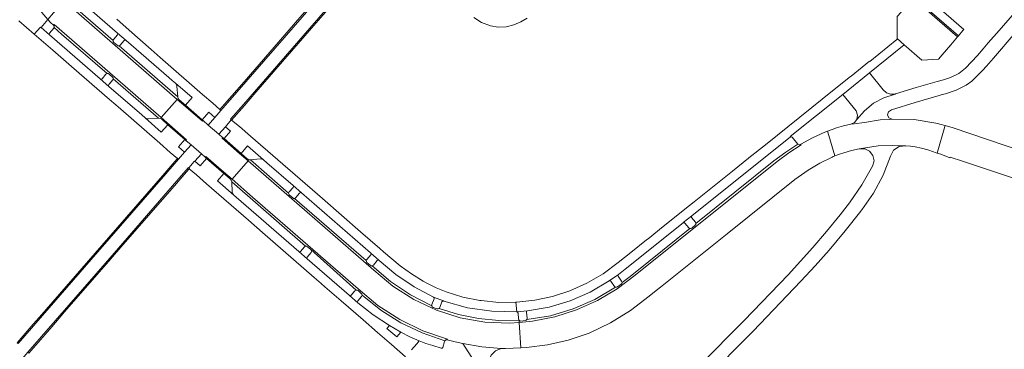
# Model space of a CAD drawing. Header units: metres. Extents: x 166325 to 190320, y 381923 to 404576.
# Tile 123 of 256: x 167360 to 167587, y 386652 to 386728. Entities that reach past the tile are written whole.
import ezdxf

# ---------------------------------------------------------------- set-up
doc = ezdxf.new("R2010")
doc.units = ezdxf.units.M
doc.layers.add('B-WE-VH-VERHARDING_ASFALT-GV', color=8, linetype='Continuous', lineweight=18)
doc.layers.add('B-WE-VH-VERHARDING_BETONSTRAATSTEEN-GV', color=8, linetype='Continuous', lineweight=18)

msp = doc.modelspace()

# ---------------------------------------------------------------- linework, layer by layer
at = {"layer": 'B-WE-VH-VERHARDING_ASFALT-GV', "flags": 128}
for points in [[(167427.3, 386731.011), (167408.141, 386708.98), (167406.498, 386707.091), (167405.128, 386705.512), (167403.608, 386703.763), (167406.04, 386701.661), (167407.562, 386703.386), (167408.925, 386704.977), (167408.761, 386705.117), (167411.705, 386708.502), (167427.004, 386726.091), (167445.638, 386747.515)], [(167597.334, 386738.985), (167585.704, 386725.563), (167583.219, 386722.696), (167582.008, 386721.298), (167582, 386721.289), (167580.694, 386719.794), (167577.942, 386716.846), (167576.434, 386715.639), (167574.699, 386714.792), (167574.508, 386714.726), (167574.315, 386714.664), (167572.883, 386714.176), (167571.43, 386713.755), (167566.602, 386712.408), (167561.819, 386710.911), (167561.746, 386710.894), (167559.181, 386710.05), (167556.809, 386708.761), (167554.704, 386707.069), (167552.936, 386705.029), (167552.373, 386704.333), (167551.561, 386703.955), (167552.344, 386704.055), (167554.739, 386704.361), (167558.297, 386704.935), (167560.462, 386705.07), (167561.063, 386705.107), (167560.343, 386705.395), (167560.009, 386706.095), (167560.237, 386706.836), (167560.906, 386707.227), (167566.363, 386708.987), (167571.874, 386710.571), (167572.619, 386710.77), (167573.361, 386710.952), (167575.793, 386711.808), (167578.103, 386712.953), (167579.393, 386713.89), (167580.552, 386714.986), (167581.84, 386716.315), (167582.769, 386717.312), (167584.434, 386719.177), (167589.386, 386725.019)], [(167590.714, 386697.849), (167575.091, 386703.093), (167573.271, 386703.64), (167573.198, 386703.392), (167571.415, 386697.32), (167572.275, 386697.026), (167574.379, 386696.245), (167574.441, 386696.403), (167577.251, 386695.466), (167608.26, 386685.125)], [(167359.287, 386648.21), (167362.079, 386651.473), (167380.933, 386673.132), (167397.395, 386692.063), (167399.053, 386693.969), (167399.125, 386693.907), (167400.413, 386695.378), (167400.457, 386695.339), (167400.546, 386695.439), (167402.049, 386697.137), (167399.653, 386699.22), (167398.132, 386697.509), (167396.763, 386695.926), (167396.794, 386695.9), (167393.858, 386692.529), (167378.213, 386674.57), (167359.839, 386653.461)], [(167517.842, 386645.055), (167529.092, 386656.297), (167540.079, 386667.798), (167543.372, 386671.324), (167546.566, 386674.939), (167550.274, 386679.397), (167553.832, 386683.975), (167553.946, 386684.112), (167554.059, 386684.25), (167556.794, 386688.062), (167559.028, 386692.188), (167560.723, 386696.562), (167561.419, 386697.96), (167562.709, 386698.841), (167564.265, 386698.98), (167561.15, 386699.069), (167557.838, 386698.965), (167553.517, 386698.271), (167554.767, 386698.286), (167555.892, 386697.742), (167556.656, 386696.753), (167556.899, 386695.527), (167556.569, 386694.322), (167554.116, 386689.974), (167551.282, 386685.863), (167550.187, 386684.46), (167549.081, 386683.067), (167545.993, 386679.291), (167542.823, 386675.584), (167540, 386672.415), (167537.118, 386669.301), (167527.015, 386658.751), (167516.7, 386648.408)]]:
    msp.add_lwpolyline(points, dxfattribs=at)
for points in [[(167371.898, 386731.343), (167371.226, 386732.02), (167370.576, 386732.719), (167366.68, 386728.059), (167367.327, 386727.399), (167367.992, 386726.757), (167368.131, 386726.9), (167380.966, 386715.759), (167392.761, 386705.494), (167396.487, 386709.661), (167372.047, 386730.893), (167371.748, 386731.194)], [(167402.432, 386704.807), (167402.268, 386704.639), (167398.464, 386707.943), (167396.487, 386709.661), (167392.761, 386705.494), (167394.722, 386703.787), (167398.622, 386700.393), (167398.477, 386700.236), (167399.653, 386699.22), (167402.049, 386697.137), (167402.895, 386696.4), (167403.035, 386696.542), (167407.126, 386692.995), (167409.099, 386691.284), (167412.789, 386695.528), (167410.809, 386697.244), (167406.797, 386700.721), (167406.942, 386700.895), (167406.04, 386701.661), (167403.608, 386703.763)], [(167572.029, 386704.002), (167571.595, 386704.118), (167571.159, 386704.229), (167566.145, 386705.057), (167561.063, 386705.107), (167560.462, 386705.07), (167558.297, 386704.935), (167554.739, 386704.361), (167552.344, 386704.055), (167551.561, 386703.955), (167549.913, 386703.582), (167548.287, 386703.122), (167547.23, 386702.77), (167546.185, 386702.384), (167546.263, 386702.123), (167547.903, 386696.652), (167548.927, 386697.026), (167549.961, 386697.369), (167551.727, 386697.868), (167553.517, 386698.271), (167557.838, 386698.965), (167561.15, 386699.069), (167564.265, 386698.98), (167565.316, 386698.87), (167566.361, 386698.717), (167567.851, 386698.413), (167569.321, 386698.02), (167569.738, 386697.889), (167570.153, 386697.752), (167571.415, 386697.32), (167573.198, 386703.392), (167573.271, 386703.64), (167572.934, 386703.738), (167572.482, 386703.873)], [(167541.723, 386693.36), (167544.462, 386694.977), (167547.303, 386696.405), (167547.504, 386696.495), (167547.703, 386696.574), (167547.903, 386696.652), (167546.263, 386702.123), (167546.185, 386702.384), (167545.989, 386702.307), (167545.793, 386702.228), (167545.609, 386702.158), (167542.77, 386700.849), (167540.032, 386699.341), (167540.129, 386699.175), (167537.284, 386697.387), (167534.569, 386695.407), (167501.934, 386669.24), (167497.753, 386666.043), (167493.233, 386663.347), (167488.433, 386661.187), (167483.418, 386659.592), (167478.252, 386658.584), (167475.216, 386658.347), (167475.557, 386652.467), (167476.906, 386652.517), (167481.733, 386653.154), (167486.479, 386654.242), (167491.101, 386655.772), (167491.311, 386655.854), (167496.203, 386658.232), (167500.835, 386661.083), (167505.162, 386664.379), (167506.747, 386665.637), (167507.716, 386666.407), (167523.062, 386678.723), (167538.693, 386691.258), (167540.188, 386692.338)], [(167409.099, 386691.284), (167413.829, 386687.182), (167438.104, 386666.061), (167442.687, 386662.251), (167447.698, 386659.023), (167453.061, 386656.424), (167458.7, 386654.493), (167458.65, 386654.298), (167460.449, 386653.84), (167462.262, 386653.441), (167466.623, 386652.73), (167471.026, 386652.356), (167471.412, 386652.346), (167471.798, 386652.331), (167472.041, 386652.336), (167475.557, 386652.467), (167475.216, 386658.347), (167473.005, 386658.174), (167467.278, 386658.423), (167461.632, 386659.419), (167456.165, 386661.145), (167450.971, 386663.571), (167446.139, 386666.655), (167441.751, 386670.345), (167412.789, 386695.528)]]:
    msp.add_lwpolyline(points, close=True, dxfattribs=at)
at = {"layer": 'B-WE-VH-VERHARDING_BETONSTRAATSTEEN-GV', "flags": 128}
for points in [[(167577.388, 386725.5), (167577.604, 386725.745), (167565.968, 386735.888), (167560.601, 386740.547), (167551.62, 386748.374), (167547.539, 386751.921), (167536.063, 386761.908), (167533.162, 386764.419), (167531.12, 386766.191), (167530.348, 386766.873), (167522.457, 386773.729), (167519.367, 386776.435), (167519.1, 386776.673), (167516.264, 386779.146), (167514.99, 386777.684), (167520.75, 386772.666), (167534.79, 386760.435), (167547.554, 386749.307), (167561.667, 386737.02), (167576.321, 386724.292)], [(167562.206, 386723.67), (167563.866, 386722.237), (167567.916, 386718.705), (167571.757, 386718.959), (167572.612, 386719.943), (167574.572, 386722.243), (167576.1, 386724.031), (167534.818, 386759.966), (167514.761, 386777.422), (167512.265, 386774.559), (167515.492, 386771.791), (167516.773, 386771.138), (167539.349, 386751.626), (167563.341, 386730.739), (167563.106, 386730.47), (167563.266, 386730.13), (167563.151, 386729.772), (167562.265, 386728.747)], [(167576.1, 386724.031), (167576.321, 386724.292), (167561.667, 386737.02), (167547.554, 386749.307), (167534.79, 386760.435), (167520.75, 386772.666), (167514.99, 386777.684), (167514.761, 386777.422), (167534.818, 386759.966)], [(167443.216, 386749.783), (167441.946, 386748.304), (167440.665, 386746.844), (167439.347, 386745.326), (167438.201, 386744.007), (167431.39, 386736.194), (167429.976, 386734.55), (167428.695, 386733.1), (167427.071, 386731.228), (167424.719, 386728.541), (167411.855, 386713.716), (167409.028, 386710.471), (167407.903, 386709.181), (167406.318, 386707.363), (167406.258, 386707.304), (167406.498, 386707.091), (167408.141, 386708.98), (167427.3, 386731.011), (167443.45, 386749.576)], [(167442.066, 386742.933), (167445.885, 386747.308), (167445.638, 386747.515), (167427.004, 386726.091), (167411.705, 386708.502), (167408.761, 386705.117), (167408.925, 386704.977), (167409.008, 386704.906), (167411.943, 386708.292), (167414.575, 386711.328), (167427.388, 386726.059), (167440.82, 386741.505)], [(167382.731, 386724.948), (167373.99, 386732.52), (167373.934, 386732.556), (167373.872, 386732.579), (167373.71, 386732.578), (167373.57, 386732.496), (167372.622, 386731.384), (167372.546, 386731.311), (167372.457, 386731.256), (167381.725, 386723.211), (167381.767, 386723.363), (167381.854, 386723.495), (167382.763, 386724.526), (167382.827, 386724.743)], [(167402.432, 386704.807), (167402.252, 386704.967), (167398.376, 386708.321), (167396.963, 386709.561), (167396.718, 386709.85), (167396.605, 386710.212), (167396.6, 386710.263), (167383.115, 386721.999), (167382.871, 386722.002), (167382.656, 386722.118), (167381.903, 386722.777), (167381.759, 386722.972), (167381.725, 386723.211), (167372.457, 386731.256), (167372.164, 386731.213), (167371.898, 386731.343), (167371.748, 386731.194), (167372.047, 386730.893), (167396.487, 386709.661), (167398.464, 386707.943), (167402.268, 386704.639)], [(167380.72, 386712.652), (167378.76, 386714.384), (167367.099, 386724.526), (167365.123, 386726.228), (167365.018, 386726.317), (167363.575, 386724.645), (167367.854, 386720.991), (167372.175, 386717.222), (167380.904, 386709.655), (167382.313, 386708.423), (167382.879, 386707.931), (167392.487, 386699.576), (167394.891, 386697.477), (167396.526, 386696.058), (167396.566, 386696.103), (167396.763, 386695.926), (167398.132, 386697.509), (167396.762, 386698.717), (167398.249, 386700.433), (167394.343, 386703.849), (167392.817, 386702.14), (167389.069, 386705.417), (167388.322, 386706.078)], [(167368.141, 386726.209), (167368.107, 386726.125), (167368.059, 386726.049), (167367.073, 386724.948), (167367.001, 386724.732), (167367.099, 386724.526), (167378.76, 386714.384), (167378.981, 386714.318), (167379.19, 386714.415), (167380.082, 386715.446), (167380.2, 386715.548), (167380.343, 386715.609), (167369.868, 386724.687)], [(167381.748, 386714.388), (167392.149, 386705.353), (167392.2, 386705.356), (167392.586, 386705.292), (167392.93, 386705.106), (167394.343, 386703.849), (167398.249, 386700.433), (167398.477, 386700.236), (167398.622, 386700.393), (167394.722, 386703.787), (167392.761, 386705.494), (167380.966, 386715.759), (167368.131, 386726.9), (167367.992, 386726.757), (167368.146, 386726.505), (167368.141, 386726.209), (167369.868, 386724.687), (167380.343, 386715.609), (167380.578, 386715.609), (167380.786, 386715.5), (167381.567, 386714.816), (167381.713, 386714.626)], [(167562.206, 386723.67), (167562.192, 386723.484), (167555.924, 386718.408), (167555.895, 386718.468), (167551.606, 386715.021), (167551.455, 386714.933), (167547.722, 386711.913), (167531.91, 386699.228), (167528.116, 386696.251), (167528.013, 386696.173), (167524.3, 386693.146), (167515.479, 386686.1), (167514.406, 386685.223), (167508.391, 386680.411), (167504.867, 386677.599), (167504.531, 386677.325), (167500.928, 386674.445), (167497.994, 386672.099), (167494.532, 386669.538), (167490.816, 386667.362), (167486.888, 386665.597), (167482.917, 386664.296), (167478.832, 386663.416), (167474.678, 386662.966), (167474.423, 386662.961), (167474.632, 386660.773), (167477.122, 386661.032), (167482.096, 386661.863), (167486.931, 386663.295), (167491.555, 386665.308), (167495.898, 386667.872), (167498.04, 386669.384), (167498.843, 386669.989), (167499.631, 386670.614), (167512.935, 386681.26), (167512.975, 386681.292), (167514.959, 386682.884), (167537.645, 386701.029), (167537.599, 386701.091), (167549.705, 386710.827), (167555.899, 386715.798), (167563.866, 386722.237)], [(167384.688, 386723.237), (167384.473, 386723.312), (167384.266, 386723.218), (167383.379, 386722.157), (167383.259, 386722.058), (167383.115, 386721.999), (167396.6, 386710.263), (167396.389, 386712.706), (167396.285, 386713.076), (167396.05, 386713.38), (167395.283, 386714.048), (167394.536, 386714.692)], [(167555.899, 386715.798), (167549.705, 386710.827), (167552.76, 386707.055), (167553.128, 386706.066), (167552.936, 386705.029), (167554.704, 386707.069), (167556.809, 386708.761), (167559.181, 386710.05), (167561.746, 386710.894), (167560.728, 386710.868), (167559.769, 386711.214), (167559.003, 386711.885)], [(167380.72, 386712.652), (167388.322, 386706.078), (167389.069, 386705.417), (167389.421, 386705.225), (167389.819, 386705.171), (167392.149, 386705.353), (167381.748, 386714.388), (167381.705, 386714.234), (167381.613, 386714.104), (167380.903, 386713.273), (167380.728, 386713.067), (167380.639, 386712.861)], [(167416.328, 386695.747), (167417.079, 386695.098), (167423.157, 386689.815), (167425.086, 386688.14), (167440.997, 386674.325), (167441.036, 386674.292), (167442.93, 386672.647), (167442.968, 386672.613), (167446.83, 386669.353), (167451.015, 386666.519), (167455.475, 386664.143), (167457.785, 386663.275), (167457.833, 386663.257), (167463.294, 386661.718), (167468.907, 386660.884), (167474.58, 386660.77), (167474.632, 386660.773), (167474.423, 386662.961), (167470.557, 386662.884), (167466.461, 386663.352), (167466.187, 386663.384), (167462.246, 386664.169), (167458.408, 386665.363), (167456.086, 386666.308), (167453.831, 386667.403), (167453.118, 386667.817), (167450.413, 386669.502), (167447.821, 386671.355), (167445.867, 386672.927), (167443.994, 386674.595), (167443.121, 386675.377), (167438.688, 386679.164), (167429.941, 386686.821), (167413.346, 386701.24), (167410.813, 386703.43), (167409.008, 386704.906), (167408.925, 386704.977), (167407.562, 386703.386), (167408.755, 386702.366), (167407.252, 386700.631), (167411.203, 386697.207), (167412.696, 386698.945)], [(167422.136, 386688.086), (167413.353, 386695.735), (167412.959, 386695.783), (167412.613, 386695.976), (167411.203, 386697.207), (167407.252, 386700.631), (167406.942, 386700.895), (167406.797, 386700.721), (167410.809, 386697.244), (167412.789, 386695.528), (167441.751, 386670.345), (167446.139, 386666.655), (167450.971, 386663.571), (167456.165, 386661.145), (167461.632, 386659.419), (167467.278, 386658.423), (167473.005, 386658.174), (167475.216, 386658.347), (167475.188, 386658.822), (167470.507, 386658.769), (167465.845, 386659.202), (167461.254, 386660.117), (167456.783, 386661.504), (167456.557, 386661.417), (167456.316, 386661.447), (167455.374, 386661.794), (167455.185, 386661.938), (167455.08, 386662.152), (167450.176, 386664.7), (167445.589, 386667.782), (167441.377, 386671.36), (167441.142, 386671.359), (167440.935, 386671.472), (167440.164, 386672.134), (167440.033, 386672.327), (167439.998, 386672.558), (167423.51, 386686.888), (167423.276, 386686.886), (167423.065, 386686.987), (167422.288, 386687.669), (167422.164, 386687.86)], [(167515.904, 386681.097), (167533.86, 386695.515), (167536.578, 386697.507), (167539.395, 386699.356), (167538.068, 386700.988), (167537.864, 386701.085), (167537.645, 386701.029), (167514.959, 386682.884), (167514.85, 386682.681), (167514.913, 386682.46), (167515.789, 386681.391), (167515.871, 386681.254)], [(167515.904, 386681.097), (167515.861, 386680.875), (167515.723, 386680.695), (167514.955, 386680.06), (167514.737, 386679.953), (167514.494, 386679.962), (167501.916, 386669.856), (167500.42, 386668.668), (167498.885, 386667.531), (167498.833, 386667.29), (167498.673, 386667.103), (167497.833, 386666.51), (167497.605, 386666.411), (167497.358, 386666.438), (167492.659, 386663.623), (167487.642, 386661.424), (167482.387, 386659.876), (167476.979, 386659.005), (167476.819, 386658.836), (167476.599, 386658.76), (167475.605, 386658.652), (167475.376, 386658.687), (167475.188, 386658.822), (167475.216, 386658.347), (167478.252, 386658.584), (167483.418, 386659.592), (167488.433, 386661.187), (167493.233, 386663.347), (167497.753, 386666.043), (167501.934, 386669.24), (167534.569, 386695.407), (167537.284, 386697.387), (167540.129, 386699.175), (167540.032, 386699.341), (167539.711, 386699.242), (167539.395, 386699.356), (167536.578, 386697.507), (167533.86, 386695.515)], [(167458.65, 386654.298), (167458.7, 386654.493), (167453.061, 386656.424), (167447.698, 386659.023), (167442.687, 386662.251), (167438.104, 386666.061), (167413.829, 386687.182), (167409.099, 386691.284), (167407.126, 386692.995), (167403.035, 386696.542), (167402.895, 386696.4), (167403.245, 386696.095), (167407.248, 386692.625), (167408.668, 386691.401), (167408.906, 386691.092), (167409.022, 386690.72), (167409.025, 386690.669), (167426.042, 386675.862), (167426.28, 386675.86), (167426.493, 386675.754), (167427.262, 386675.076), (167437.674, 386665.764), (167437.902, 386665.76), (167438.104, 386665.654), (167438.857, 386664.994), (167439.006, 386664.808), (167439.049, 386664.574), (167443.325, 386661.159), (167447.962, 386658.252), (167452.899, 386655.892), (167458.073, 386654.109), (167458.333, 386654.289)], [(167363.337, 386657.927), (167359.598, 386653.652), (167359.839, 386653.461), (167378.213, 386674.57), (167393.858, 386692.529), (167396.794, 386695.9), (167396.763, 386695.926), (167396.566, 386696.103), (167396.526, 386696.058), (167395.907, 386695.371), (167393.602, 386692.72), (167380.622, 386677.79), (167364.772, 386659.568)], [(167413.353, 386695.735), (167422.136, 386688.086), (167422.178, 386688.243), (167422.267, 386688.379), (167423.168, 386689.412), (167423.247, 386689.616), (167423.157, 386689.815), (167417.079, 386695.098), (167416.328, 386695.747), (167415.99, 386695.94), (167415.603, 386695.976)], [(167381.612, 386673.43), (167383.474, 386675.614), (167396.314, 386690.34), (167397.641, 386691.862), (167398.622, 386692.988), (167399.257, 386693.719), (167399.288, 386693.771), (167399.125, 386693.907), (167399.053, 386693.969), (167397.395, 386692.063), (167380.933, 386673.132), (167362.079, 386651.473), (167362.324, 386651.266), (167366.056, 386655.565), (167367.602, 386657.346), (167370.17, 386660.297), (167370.563, 386660.75), (167380.743, 386672.45)], [(167409.499, 386687.653), (167410.084, 386687.157), (167424.447, 386674.637), (167424.673, 386674.57), (167424.885, 386674.672), (167425.775, 386675.714), (167425.898, 386675.808), (167426.042, 386675.862), (167409.025, 386690.669), (167409.143, 386688.336), (167409.253, 386687.959)], [(167439.998, 386672.558), (167440.032, 386672.707), (167440.107, 386672.84), (167441.035, 386673.908), (167441.115, 386674.1), (167441.036, 386674.292), (167440.997, 386674.325), (167425.086, 386688.14), (167424.869, 386688.208), (167424.667, 386688.102), (167423.776, 386687.05), (167423.656, 386686.948), (167423.51, 386686.888)], [(167514.494, 386679.962), (167514.356, 386680.027), (167514.245, 386680.131), (167513.361, 386681.212), (167513.185, 386681.333), (167512.975, 386681.292), (167512.935, 386681.26), (167499.631, 386670.614), (167498.843, 386669.989), (167498.04, 386669.384), (167497.922, 386669.181), (167497.976, 386668.953), (167498.793, 386667.805), (167498.859, 386667.675), (167498.885, 386667.531), (167500.42, 386668.668), (167501.916, 386669.856)], [(167427.262, 386675.076), (167427.415, 386674.739), (167427.292, 386674.39), (167426.38, 386673.368), (167426.3, 386673.175), (167426.378, 386672.981), (167436.089, 386664.581), (167436.128, 386664.548), (167436.34, 386664.484), (167436.537, 386664.584), (167437.394, 386665.592), (167437.519, 386665.702), (167437.674, 386665.764)], [(167455.08, 386662.152), (167455.069, 386662.312), (167455.107, 386662.467), (167455.644, 386663.74), (167455.643, 386663.977), (167455.475, 386664.143), (167451.015, 386666.519), (167446.83, 386669.353), (167442.968, 386672.613), (167442.93, 386672.647), (167442.727, 386672.698), (167442.55, 386672.585), (167441.639, 386671.532), (167441.523, 386671.423), (167441.377, 386671.36), (167445.589, 386667.782), (167450.176, 386664.7)], [(167476.979, 386659.005), (167482.387, 386659.876), (167487.642, 386661.424), (167492.659, 386663.623), (167497.358, 386666.438), (167497.229, 386666.512), (167497.128, 386666.622), (167496.325, 386667.799), (167496.126, 386667.922), (167495.898, 386667.872), (167491.555, 386665.308), (167486.931, 386663.295), (167482.096, 386661.863), (167477.122, 386661.032), (167476.921, 386660.918), (167476.859, 386660.696), (167477.038, 386659.332), (167477.037, 386659.163)], [(167447.936, 386656.071), (167450.047, 386655.028), (167452.208, 386654.095), (167453.75, 386653.508), (167455.312, 386652.976), (167457.242, 386652.372), (167457.464, 386652.393), (167457.602, 386652.568), (167458.004, 386653.969), (167458.073, 386654.109), (167452.899, 386655.892), (167447.962, 386658.252), (167443.325, 386661.159), (167439.049, 386664.574), (167439.011, 386664.416), (167438.923, 386664.28), (167438.034, 386663.28), (167437.962, 386663.073), (167438.053, 386662.874), (167438.092, 386662.841), (167441.624, 386660.099), (167445.331, 386657.6), (167446.629, 386656.828)], [(167456.783, 386661.504), (167461.254, 386660.117), (167465.845, 386659.202), (167470.507, 386658.769), (167475.188, 386658.822), (167475.104, 386658.959), (167475.069, 386659.115), (167474.938, 386660.492), (167474.845, 386660.698), (167474.632, 386660.773), (167474.58, 386660.77), (167468.907, 386660.884), (167463.294, 386661.718), (167457.833, 386663.257), (167457.785, 386663.275), (167457.558, 386663.255), (167457.413, 386663.078), (167456.973, 386661.768), (167456.9, 386661.62)], [(167471.026, 386652.356), (167466.623, 386652.73), (167462.262, 386653.441), (167464.844, 386649.438), (167463.849, 386642.463), (167463.618, 386641.629), (167463.223, 386640.859), (167466.245, 386638.23), (167466.61, 386639.045), (167466.794, 386639.918), (167468.244, 386649.503), (167468.766, 386650.8), (167469.742, 386651.802)]]:
    msp.add_lwpolyline(points, close=True, dxfattribs=at)
for points in [[(167360.01, 386727.757), (167363.575, 386724.645), (167365.018, 386726.317), (167365.123, 386726.228), (167366.68, 386728.059), (167365.338, 386729.638), (167364.149, 386731.335), (167363.518, 386731.76), (167362.771, 386731.616), (167361.38, 386734.524), (167360.382, 386737.589), (167361.022, 386737.973), (167361.182, 386738.701), (167360.775, 386741.106), (167360.534, 386743.533), (167360.526, 386743.763), (167360.428, 386747.221), (167360.462, 386750.681), (167360.453, 386753.699), (167360.237, 386756.709), (167360.2, 386756.917)], [(167373.99, 386732.52), (167382.731, 386724.948), (167384.688, 386723.237), (167394.536, 386714.692), (167395.283, 386714.048), (167396.05, 386713.38), (167399.887, 386710.074), (167398.376, 386708.321), (167402.252, 386704.967), (167403.765, 386706.705), (167405.128, 386705.512), (167406.498, 386707.091), (167406.258, 386707.304), (167406.318, 386707.363), (167404.678, 386708.766), (167402.316, 386710.815), (167392.574, 386719.298), (167390.45, 386721.141), (167385.393, 386725.63), (167382.556, 386728.112)], [(167464.749, 386728.548), (167466.549, 386727.334), (167468.58, 386726.569), (167470.398, 386726.304), (167472.233, 386726.401), (167474.014, 386726.855), (167475.573, 386727.499), (167477.011, 386728.382)], [(167450.406, 386652.001), (167451.636, 386653.407), (167452.208, 386654.095), (167450.047, 386655.028), (167447.936, 386656.071), (167447.004, 386654.975), (167444.748, 386656.931), (167445.331, 386657.6), (167441.624, 386660.099), (167438.092, 386662.841), (167438.053, 386662.874), (167436.128, 386664.548), (167436.089, 386664.581), (167426.378, 386672.981), (167424.447, 386674.637), (167410.084, 386687.157), (167409.499, 386687.653), (167405.753, 386690.883), (167407.248, 386692.625), (167403.245, 386696.095), (167401.744, 386694.387), (167400.546, 386695.439), (167400.457, 386695.339), (167400.413, 386695.378), (167399.125, 386693.907), (167399.288, 386693.771), (167399.257, 386693.719), (167400.903, 386692.267), (167403.236, 386690.227), (167412.876, 386681.832), (167416.135, 386678.995), (167418.471, 386676.97), (167428.009, 386668.697), (167429.657, 386667.268), (167430.497, 386666.541), (167434.198, 386663.316), (167435.88, 386661.858), (167439.298, 386658.906), (167442.566, 386656.045), (167445.841, 386653.21), (167449.018, 386650.436)]]:
    msp.add_lwpolyline(points, dxfattribs=at)

doc.saveas('drawing.dxf')
